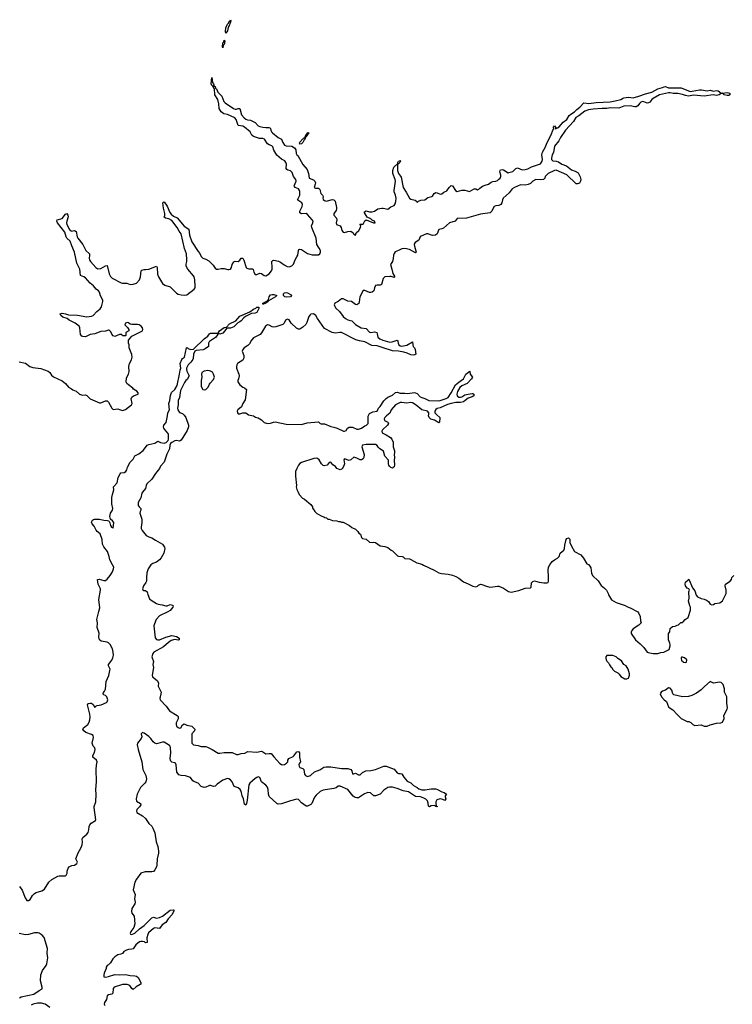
# Model space of a CAD drawing. Header units: inches. Extents: x 2535814 to 2694957, y 540737 to 728403.
# Tile 90 of 106: x 2587537 to 2596775, y 663367 to 676122. Entities that reach past the tile are written whole.
import ezdxf

# ---------------------------------------------------------------- set-up
doc = ezdxf.new("R2010")
doc.units = ezdxf.units.IN
doc.header["$MEASUREMENT"] = 0
for name, color, linetype in [('C5686', 7, 'Continuous'), ('C5687', 7, 'Continuous'), ('C5696', 7, 'Continuous'), ('C5697', 7, 'Continuous')]:
    doc.layers.add(name, color=color, linetype=linetype)

msp = doc.modelspace()

# ---------------------------------------------------------------- linework, layer by layer
at = {"layer": 'C5686', "color": 5, "elevation": 20}
for points in [[(2587535, 664895), (2587570, 664846), (2587610, 664747), (2587630, 664714), (2587650, 664711), (2587674, 664726), (2587703, 664777), (2587730, 664803), (2587750, 664815), (2587824, 664836), (2587861, 664859), (2587916, 664950), (2587954, 664986), (2588030, 665026), (2588050, 665031), (2588128, 665032), (2588140, 665040), (2588155, 665065), (2588155, 665090), (2588165, 665130), (2588181, 665150), (2588215, 665165), (2588250, 665170), (2588280, 665190), (2588287, 665210), (2588264, 665250), (2588294, 665330), (2588329, 665390), (2588346, 665434), (2588352, 665468), (2588347, 665510), (2588356, 665530), (2588409, 665571), (2588426, 665594), (2588434, 665626), (2588438, 665670), (2588446, 665694), (2588466, 665714), (2588522, 665750), (2588523, 665757), (2588503, 665917), (2588503, 665930), (2588524, 665990), (2588528, 666088), (2588524, 666144), (2588532, 666252), (2588530, 666410), (2588533, 666467), (2588542, 666510), (2588535, 666530), (2588485, 666570), (2588484, 666590), (2588507, 666630), (2588516, 666670), (2588510, 666690), (2588492, 666712), (2588476, 666750), (2588495, 666825), (2588489, 666849), (2588470, 666862), (2588394, 666890), (2588370, 666910), (2588357, 666930), (2588363, 666950), (2588420, 666990), (2588438, 667022), (2588448, 667052), (2588451, 667090), (2588446, 667126), (2588415, 667245), (2588422, 667258), (2588430, 667265), (2588450, 667270), (2588470, 667268), (2588491, 667250), (2588510, 667212), (2588517, 667223), (2588543, 667237), (2588592, 667248), (2588664, 667276), (2588673, 667287), (2588679, 667310), (2588667, 667350), (2588650, 667369), (2588630, 667377), (2588614, 667390), (2588637, 667423), (2588648, 667450), (2588660, 667550), (2588692, 667628), (2588707, 667690), (2588710, 667710), (2588690, 667750), (2588688, 667770), (2588734, 667826), (2588746, 667854), (2588752, 667890), (2588751, 667930), (2588742, 667970), (2588709, 668030), (2588690, 668048), (2588670, 668057), (2588592, 668070), (2588574, 668090), (2588565, 668125), (2588567, 668173), (2588543, 668250), (2588545, 668310), (2588539, 668350), (2588540, 668370), (2588565, 668455), (2588575, 668505), (2588565, 668610), (2588586, 668730), (2588585, 668750), (2588556, 668810), (2588548, 668870), (2588567, 668873), (2588630, 668857), (2588650, 668859), (2588670, 668873), (2588710, 668923), (2588739, 668970), (2588755, 669010), (2588756, 669030), (2588742, 669062), (2588704, 669124), (2588696, 669170), (2588674, 669234), (2588630, 669294), (2588612, 669330), (2588606, 669390), (2588582, 669462), (2588544, 669490), (2588527, 669510), (2588503, 669563), (2588479, 669590), (2588468, 669612), (2588483, 669637), (2588494, 669646), (2588509, 669651), (2588570, 669653), (2588630, 669637), (2588676, 669636), (2588692, 669632), (2588706, 669606), (2588716, 669570), (2588727, 669550), (2588744, 669544), (2588750, 669534), (2588759, 669610), (2588742, 669630), (2588713, 669653), (2588706, 669686), (2588716, 669730), (2588741, 669770), (2588745, 669790), (2588733, 669850), (2588734, 669934), (2588740, 669970), (2588750, 670000)], [(2589130, 670000), (2589122, 669990), (2589107, 669930), (2589074, 669866), (2589075, 669830), (2589086, 669810), (2589108, 669788), (2589109, 669770), (2589098, 669750), (2589094, 669730), (2589122, 669650), (2589122, 669610), (2589113, 669550), (2589114, 669530), (2589124, 669504), (2589179, 669439), (2589210, 669424), (2589252, 669412), (2589298, 669378), (2589387, 669327), (2589415, 669290), (2589418, 669270), (2589407, 669210), (2589373, 669150), (2589350, 669124), (2589310, 669093), (2589264, 669076), (2589239, 669061), (2589201, 669010), (2589185, 668955), (2589180, 668890), (2589182, 668850), (2589172, 668830), (2589141, 668790), (2589130, 668750), (2589136, 668736), (2589148, 668728), (2589170, 668726), (2589190, 668712), (2589198, 668678), (2589221, 668621), (2589241, 668601), (2589310, 668558), (2589334, 668550), (2589384, 668544), (2589430, 668528), (2589450, 668530), (2589490, 668545), (2589518, 668538), (2589526, 668530), (2589522, 668510), (2589487, 668470), (2589458, 668450), (2589350, 668400), (2589308, 668352), (2589283, 668297), (2589276, 668270), (2589294, 668114), (2589312, 668092), (2589330, 668087), (2589350, 668090), (2589430, 668124), (2589510, 668145), (2589570, 668133), (2589606, 668110), (2589607, 668090), (2589594, 668086), (2589550, 668093), (2589502, 668078), (2589466, 668054), (2589403, 667997), (2589277, 667930), (2589262, 667910), (2589251, 667870), (2589270, 667810), (2589265, 667770), (2589272, 667730), (2589255, 667630), (2589261, 667610), (2589320, 667560), (2589338, 667530), (2589331, 667490), (2589372, 667410), (2589353, 667330), (2589358, 667310), (2589435, 667230), (2589479, 667170), (2589578, 667110), (2589594, 667094), (2589594, 667066), (2589568, 667012), (2589565, 666990), (2589570, 666970), (2589590, 666952), (2589610, 666946), (2589625, 666950), (2589650, 666987), (2589670, 666999), (2589704, 666984), (2589770, 666970), (2589792, 666950), (2589806, 666930), (2589805, 666910), (2589770, 666870), (2589767, 666850), (2589770, 666750), (2589790, 666727), (2589850, 666719), (2589890, 666708), (2589950, 666705), (2589970, 666698), (2590000, 666684)], [(2590000, 666200), (2589990, 666199), (2589950, 666179), (2589930, 666176), (2589890, 666190), (2589852, 666232), (2589793, 666253), (2589781, 666261), (2589750, 666304), (2589687, 666327), (2589630, 666331), (2589602, 666342), (2589590, 666352), (2589576, 666376), (2589568, 666468), (2589558, 666490), (2589550, 666495), (2589510, 666502), (2589496, 666516), (2589491, 666531), (2589489, 666550), (2589495, 666625), (2589493, 666690), (2589490, 666710), (2589480, 666720), (2589410, 666765), (2589390, 666765), (2589330, 666744), (2589310, 666743), (2589290, 666750), (2589266, 666766), (2589236, 666810), (2589210, 666836), (2589150, 666879), (2589130, 666888), (2589119, 666881), (2589113, 666870), (2589119, 666830), (2589114, 666810), (2589064, 666750), (2589060, 666730), (2589073, 666670), (2589121, 666510), (2589136, 666410), (2589173, 666330), (2589183, 666290), (2589173, 666250), (2589158, 666230), (2589103, 666177), (2589060, 666090), (2589047, 666030), (2589050, 665997), (2589104, 665970), (2589106, 665950), (2589090, 665926), (2589056, 665890), (2589051, 665870), (2589058, 665850), (2589130, 665810), (2589170, 665773), (2589211, 665711), (2589250, 665673), (2589265, 665650), (2589290, 665590), (2589305, 665470), (2589330, 665410), (2589339, 665350), (2589337, 665323), (2589319, 665250), (2589315, 665170), (2589310, 665150), (2589290, 665110), (2589270, 665089), (2589250, 665082), (2589162, 665082), (2589110, 665068), (2589050, 664990), (2589032, 664950), (2589010, 664850), (2589034, 664790), (2589026, 664734), (2589034, 664690), (2589031, 664669), (2588992, 664610), (2588985, 664570), (2588991, 664550), (2589022, 664510), (2589029, 664410), (2589016, 664364), (2588978, 664310), (2588970, 664286), (2588976, 664276), (2588990, 664270), (2589030, 664290), (2589090, 664346), (2589152, 664388), (2589250, 664489), (2589270, 664494), (2589310, 664485), (2589350, 664490), (2589390, 664511), (2589490, 664585), (2589531, 664591), (2589536, 664590), (2589536, 664576), (2589513, 664530), (2589464, 664476), (2589431, 664429), (2589383, 664397), (2589350, 664350), (2589290, 664357), (2589270, 664351), (2589209, 664291), (2589197, 664270), (2589186, 664230), (2589190, 664168), (2589170, 664165), (2589155, 664175), (2589130, 664182), (2589110, 664183), (2589090, 664178), (2589043, 664137), (2589010, 664087), (2588990, 664081), (2588950, 664079), (2588923, 664070), (2588889, 664051), (2588870, 664025), (2588850, 664016), (2588810, 664009), (2588770, 663984), (2588744, 663956), (2588715, 663905), (2588690, 663880), (2588672, 663870), (2588658, 663850), (2588658, 663830), (2588631, 663770), (2588627, 663750), (2588630, 663723), (2588650, 663717), (2588690, 663726), (2588770, 663753), (2588830, 663750), (2588910, 663752), (2588970, 663741), (2589030, 663737), (2589052, 663732), (2589075, 663715), (2589109, 663650), (2589107, 663630), (2589098, 663622), (2589046, 663594), (2589010, 663560), (2588990, 663572), (2588967, 663610), (2588930, 663623), (2588870, 663622), (2588762, 663590), (2588748, 663570), (2588746, 663510), (2588730, 663497), (2588690, 663492), (2588670, 663479), (2588662, 663430), (2588638, 663390), (2588633, 663370), (2588640, 663350)], [(2587536, 663450), (2587557, 663463), (2587721, 663499), (2587790, 663548), (2587831, 663569), (2587830, 663590), (2587806, 663670), (2587813, 663747), (2587834, 663806), (2587880, 663870), (2587890, 663890), (2587902, 663970), (2587894, 664030), (2587896, 664090), (2587853, 664233), (2587830, 664264), (2587790, 664290), (2587774, 664294), (2587730, 664295), (2587650, 664273), (2587611, 664269), (2587530, 664283)], [(2587930, 663326), (2587869, 663369), (2587820, 663380), (2587770, 663380), (2587713, 663367), (2587686, 663354)]]:
    msp.add_lwpolyline(points, dxfattribs=at)
at = {"layer": 'C5687', "color": 5}
for points, elevation in [([(2587530, 671691), (2587611, 671671), (2587670, 671631), (2587710, 671616), (2587810, 671605), (2587905, 671570), (2587927, 671550), (2587950, 671518), (2587977, 671497), (2588090, 671442), (2588130, 671411), (2588170, 671362), (2588210, 671342), (2588226, 671326), (2588271, 671311), (2588314, 671270), (2588350, 671258), (2588390, 671262), (2588410, 671252), (2588450, 671212), (2588570, 671158), (2588590, 671158), (2588650, 671185), (2588670, 671185), (2588687, 671167), (2588730, 671091), (2588750, 671074), (2588810, 671083), (2588831, 671071), (2588870, 671059), (2588910, 671074), (2588986, 671134), (2588994, 671150), (2588984, 671210), (2588990, 671231), (2589012, 671248), (2589075, 671270), (2589075, 671290), (2589055, 671310), (2589015, 671335), (2589003, 671350), (2588946, 671390), (2588926, 671410), (2588919, 671430), (2588921, 671479), (2588930, 671502), (2588949, 671530), (2588957, 671563), (2588953, 671630), (2588961, 671670), (2588985, 671715), (2588995, 671750), (2588990, 671786), (2588955, 671870), (2588955, 671910), (2588948, 671930), (2588946, 671970), (2588990, 672022), (2589128, 672092), (2589135, 672110), (2589129, 672130), (2589113, 672150), (2589088, 672170), (2589066, 672174), (2588990, 672172), (2588970, 672177), (2588950, 672194), (2588930, 672198), (2588911, 672190), (2588901, 672170), (2588935, 672135), (2588951, 672110), (2588951, 672090), (2588914, 672070), (2588914, 672030), (2588910, 672026), (2588870, 672026), (2588862, 672042), (2588830, 672046), (2588770, 672018), (2588750, 672028), (2588730, 672048), (2588718, 672078), (2588699, 672099), (2588690, 672102), (2588650, 672089), (2588590, 672084), (2588510, 672052), (2588450, 672044), (2588390, 672014), (2588356, 672016), (2588342, 672022), (2588325, 672045), (2588318, 672130), (2588307, 672150), (2588290, 672167), (2588256, 672190), (2588181, 672230), (2588153, 672253), (2588095, 672270), (2588069, 672290), (2588062, 672310), (2588090, 672321), (2588130, 672313), (2588170, 672297), (2588286, 672294), (2588406, 672274), (2588470, 672280), (2588492, 672290), (2588539, 672341), (2588582, 672378), (2588596, 672404), (2588616, 672470), (2588617, 672490), (2588586, 672546), (2588570, 672593), (2588558, 672610), (2588530, 672630), (2588493, 672673), (2588449, 672709), (2588390, 672776), (2588370, 672792), (2588324, 672810), (2588316, 672890), (2588280, 672970), (2588249, 673110), (2588212, 673192), (2588192, 673252), (2588149, 673290), (2588139, 673310), (2588124, 673370), (2588029, 673490), (2588021, 673510), (2588022, 673530), (2588090, 673547), (2588130, 673604), (2588150, 673612), (2588162, 673590), (2588166, 673570), (2588147, 673510), (2588144, 673490), (2588148, 673468), (2588185, 673405), (2588202, 673390), (2588204, 673384), (2588250, 673390), (2588270, 673378), (2588281, 673310), (2588290, 673290), (2588356, 673210), (2588396, 673130), (2588441, 673090), (2588444, 673070), (2588437, 673030), (2588442, 673010), (2588455, 672990), (2588525, 672910), (2588550, 672895), (2588590, 672900), (2588650, 672935), (2588670, 672938), (2588697, 672830), (2588715, 672795), (2588735, 672775), (2588853, 672713), (2588870, 672708), (2588927, 672707), (2588970, 672691), (2589010, 672698), (2589050, 672711), (2589090, 672752), (2589104, 672790), (2589113, 672867), (2589122, 672878), (2589150, 672887), (2589170, 672885), (2589210, 672891), (2589310, 672931), (2589321, 672910), (2589325, 672825), (2589339, 672790), (2589390, 672706), (2589421, 672681), (2589490, 672663), (2589570, 672579), (2589590, 672568), (2589630, 672558), (2589670, 672554), (2589703, 672557), (2589801, 672630), (2589811, 672649), (2589814, 672670), (2589809, 672751), (2589800, 672790), (2589790, 672806), (2589716, 672890), (2589694, 672930), (2589695, 672955), (2589705, 672990), (2589706, 673014), (2589700, 673090), (2589676, 673156), (2589632, 673350), (2589603, 673383), (2589578, 673430), (2589510, 673522), (2589470, 673544), (2589428, 673550), (2589408, 673570), (2589417, 673583), (2589420, 673610), (2589401, 673681), (2589392, 673748), (2589400, 673760), (2589410, 673764), (2589450, 673707), (2589485, 673625), (2589501, 673601), (2589530, 673576), (2589577, 673557), (2589670, 673449), (2589731, 673410), (2589739, 673330), (2589770, 673243), (2589850, 673119), (2589872, 673092), (2589890, 673056), (2589910, 673031), (2589950, 673022), (2589990, 672998), (2590000, 672988)], 40), ([(2588750, 670000), (2588760, 670030), (2588755, 670070), (2588799, 670121), (2588816, 670190), (2588841, 670239), (2588850, 670252), (2588890, 670256), (2588912, 670268), (2588928, 670290), (2588936, 670324), (2588971, 670390), (2589008, 670430), (2589029, 670471), (2589082, 670498), (2589137, 670543), (2589157, 670563), (2589190, 670610), (2589210, 670620), (2589290, 670635), (2589330, 670661), (2589364, 670644), (2589410, 670636), (2589436, 670644), (2589462, 670670), (2589468, 670690), (2589467, 670747), (2589461, 670761), (2589430, 670795), (2589408, 670830), (2589402, 670850), (2589405, 670870), (2589438, 670902), (2589455, 670990), (2589456, 671030), (2589478, 671070), (2589471, 671149), (2589483, 671190), (2589492, 671252), (2589507, 671293), (2589550, 671332), (2589578, 671382), (2589611, 671530), (2589616, 671584), (2589627, 671610), (2589619, 671670), (2589640, 671720), (2589650, 671732), (2589675, 671750), (2589702, 671870), (2589710, 671875), (2589722, 671862), (2589750, 671850), (2589790, 671855), (2589930, 671989), (2589977, 672023), (2590000, 672052)], 20), ([(2590000, 671954), (2589994, 671950), (2589986, 671930), (2589986, 671890), (2589941, 671859), (2589914, 671846), (2589825, 671835), (2589810, 671826), (2589789, 671790), (2589788, 671732), (2589782, 671718), (2589756, 671684), (2589723, 671650), (2589700, 671610), (2589699, 671590), (2589703, 671570), (2589734, 671510), (2589710, 671461), (2589692, 671448), (2589676, 671424), (2589620, 671320), (2589609, 671230), (2589591, 671189), (2589591, 671131), (2589585, 671090), (2589588, 671068), (2589610, 671034), (2589650, 671020), (2589670, 671001), (2589690, 670968), (2589727, 670870), (2589726, 670850), (2589710, 670800), (2589630, 670675), (2589610, 670663), (2589570, 670672), (2589550, 670666), (2589510, 670647), (2589493, 670630), (2589485, 670610), (2589479, 670561), (2589447, 670493), (2589409, 670390), (2589363, 670337), (2589350, 670307), (2589296, 670244), (2589250, 670168), (2589187, 670110), (2589177, 670090), (2589167, 670050), (2589130, 670000)], 20), ([(2590000, 671573), (2589976, 671576), (2589931, 671571), (2589898, 671550), (2589895, 671530), (2589900, 671490), (2589891, 671450), (2589891, 671370), (2589910, 671331), (2589930, 671326), (2589950, 671331), (2589979, 671361), (2590000, 671402)], 40)]:
    msp.add_lwpolyline(points, dxfattribs=dict(at, elevation=elevation))
at = {"layer": 'C5696', "color": 5}
for points, elevation in [([(2591147, 670000), (2591162, 669970), (2591205, 669925), (2591230, 669912), (2591310, 669842), (2591332, 669810), (2591334, 669790), (2591344, 669784), (2591365, 669750), (2591390, 669725), (2591454, 669690), (2591482, 669682), (2591493, 669673), (2591514, 669670), (2591533, 669653), (2591550, 669652), (2591593, 669633), (2591650, 669631), (2591670, 669622), (2591690, 669622), (2591710, 669612), (2591730, 669612), (2591811, 669571), (2591842, 669542), (2591890, 669522), (2591922, 669490), (2591932, 669472), (2591957, 669457), (2591970, 669414), (2591981, 669401), (2592031, 669391), (2592070, 669352), (2592110, 669351), (2592130, 669356), (2592150, 669351), (2592210, 669305), (2592270, 669298), (2592310, 669285), (2592351, 669251), (2592370, 669242), (2592437, 669177), (2592450, 669171), (2592494, 669170), (2592510, 669162), (2592530, 669142), (2592590, 669138), (2592610, 669131), (2592687, 669087), (2592750, 669071), (2592770, 669056), (2592911, 668991), (2592970, 668956), (2593007, 668947), (2593090, 668941), (2593150, 668927), (2593190, 668910), (2593230, 668886), (2593290, 668839), (2593350, 668816), (2593410, 668783), (2593450, 668774), (2593470, 668784), (2593483, 668797), (2593510, 668809), (2593530, 668807), (2593590, 668782), (2593630, 668773), (2593670, 668775), (2593730, 668786), (2593750, 668784), (2593810, 668760), (2593876, 668716), (2593910, 668708), (2594008, 668728), (2594090, 668759), (2594157, 668763), (2594169, 668771), (2594173, 668827), (2594190, 668846), (2594210, 668851), (2594270, 668835), (2594334, 668826), (2594370, 668825), (2594389, 668831), (2594393, 668850), (2594392, 668908), (2594386, 668990), (2594394, 669030), (2594410, 669062), (2594438, 669102), (2594470, 669126), (2594510, 669147), (2594529, 669170), (2594542, 669210), (2594590, 669251), (2594599, 669270), (2594603, 669317), (2594623, 669390), (2594630, 669401), (2594650, 669412), (2594670, 669392), (2594671, 669350), (2594690, 669302), (2594730, 669232), (2594811, 669191), (2594847, 669147), (2594890, 669072), (2594910, 669065), (2594930, 669045), (2594940, 669020), (2594951, 668951), (2594964, 668924), (2595035, 668855), (2595074, 668794), (2595119, 668759), (2595146, 668730), (2595166, 668690), (2595171, 668670), (2595207, 668607), (2595271, 668571), (2595388, 668532), (2595415, 668515), (2595450, 668505), (2595551, 668451), (2595560, 668440), (2595582, 668390), (2595584, 668336), (2595594, 668310), (2595562, 668278), (2595491, 668230), (2595471, 668210), (2595465, 668190), (2595466, 668170), (2595519, 668090), (2595579, 668039), (2595627, 667990), (2595670, 667931), (2595685, 667925), (2595750, 667911), (2595810, 667911), (2595850, 667925), (2595886, 667930), (2595955, 667965), (2595968, 668010), (2595968, 668030), (2595967, 668047), (2595948, 668090), (2595948, 668170), (2595967, 668193), (2595970, 668234), (2596000, 668260), (2596036, 668264), (2596060, 668280), (2596076, 668284), (2596108, 668312), (2596130, 668312), (2596140, 668320), (2596162, 668350), (2596203, 668377), (2596234, 668474), (2596234, 668510), (2596224, 668530), (2596209, 668590), (2596218, 668630), (2596213, 668710), (2596219, 668730), (2596210, 668748), (2596190, 668759), (2596167, 668787), (2596163, 668810), (2596170, 668836), (2596200, 668860), (2596210, 668874), (2596261, 668761), (2596290, 668725), (2596307, 668667), (2596325, 668645), (2596370, 668622), (2596410, 668614), (2596442, 668602), (2596465, 668585), (2596490, 668551), (2596510, 668544), (2596530, 668547), (2596550, 668559), (2596612, 668568), (2596646, 668594), (2596689, 668670), (2596694, 668690), (2596694, 668730), (2596682, 668790), (2596688, 668810), (2596746, 668850), (2596766, 668870), (2596770, 668894), (2596796, 668924)], 40), ([(2590000, 666684), (2590031, 666670), (2590110, 666620), (2590130, 666619), (2590190, 666630), (2590270, 666630), (2590290, 666628), (2590350, 666602), (2590370, 666603), (2590410, 666618), (2590458, 666622), (2590497, 666643), (2590610, 666635), (2590670, 666647), (2590690, 666639), (2590730, 666610), (2590770, 666618), (2590796, 666616), (2590830, 666572), (2590910, 666486), (2590930, 666472), (2590950, 666469), (2590970, 666472), (2590998, 666490), (2591012, 666510), (2591015, 666530), (2591027, 666550), (2591081, 666579), (2591093, 666587), (2591130, 666636), (2591150, 666642), (2591166, 666626), (2591166, 666570), (2591178, 666510), (2591164, 666490), (2591157, 666470), (2591160, 666450), (2591170, 666437), (2591210, 666424), (2591219, 666410), (2591230, 666347), (2591242, 666330), (2591270, 666319), (2591306, 666330), (2591361, 666379), (2591430, 666403), (2591482, 666438), (2591510, 666444), (2591570, 666442), (2591710, 666421), (2591790, 666422), (2591832, 666410), (2591845, 666390), (2591850, 666354), (2591870, 666354), (2591890, 666362), (2591930, 666341), (2591950, 666341), (2591983, 666370), (2592026, 666390), (2592090, 666396), (2592150, 666407), (2592256, 666450), (2592290, 666453), (2592393, 666413), (2592430, 666364), (2592450, 666356), (2592470, 666357), (2592490, 666351), (2592515, 666310), (2592560, 666260), (2592610, 666235), (2592642, 666202), (2592690, 666176), (2592710, 666159), (2592750, 666147), (2592793, 666147), (2592870, 666159), (2592930, 666158), (2592954, 666150), (2593010, 666118), (2593042, 666110), (2593072, 666090), (2593052, 666070), (2593053, 666053), (2593062, 666030), (2593050, 666009), (2593022, 666022), (2592990, 666027), (2592946, 666014), (2592931, 665990), (2592931, 665971), (2592938, 665938), (2592951, 665931), (2592950, 665926), (2592930, 665929), (2592919, 665939), (2592910, 665941), (2592870, 665937), (2592850, 665924), (2592835, 665935), (2592832, 665972), (2592822, 666002), (2592803, 666023), (2592777, 666037), (2592733, 666053), (2592670, 666061), (2592578, 666118), (2592510, 666131), (2592430, 666163), (2592370, 666181), (2592330, 666182), (2592310, 666174), (2592259, 666141), (2592210, 666091), (2592150, 666066), (2592129, 666069), (2592085, 666105), (2592050, 666110), (2592006, 666094), (2591930, 666043), (2591910, 666041), (2591886, 666046), (2591862, 666062), (2591791, 666151), (2591690, 666195), (2591668, 666192), (2591642, 666170), (2591610, 666161), (2591470, 666140), (2591434, 666126), (2591382, 666078), (2591360, 666050), (2591324, 665970), (2591310, 665954), (2591270, 665932), (2591250, 665935), (2591190, 665978), (2591150, 666020), (2591130, 666024), (2591050, 666005), (2590930, 665964), (2590890, 665960), (2590870, 665970), (2590770, 666061), (2590761, 666090), (2590760, 666150), (2590750, 666181), (2590728, 666208), (2590673, 666250), (2590650, 666304), (2590630, 666313), (2590610, 666307), (2590588, 666292), (2590523, 666230), (2590508, 666210), (2590487, 666010), (2590479, 665970), (2590469, 665949), (2590450, 665958), (2590439, 666030), (2590421, 666070), (2590407, 666130), (2590396, 666150), (2590370, 666170), (2590318, 666190), (2590294, 666250), (2590270, 666274), (2590250, 666287), (2590230, 666291), (2590170, 666269), (2590099, 666221), (2590070, 666192), (2590050, 666189), (2590010, 666202), (2590000, 666200)], 20)]:
    msp.add_lwpolyline(points, dxfattribs=dict(at, elevation=elevation))
at = {"layer": 'C5696', "color": 5, "elevation": 40}
for points in [[(2595227, 667887), (2595150, 667886), (2595134, 667870), (2595134, 667850), (2595142, 667830), (2595150, 667814), (2595172, 667792), (2595184, 667764), (2595200, 667740), (2595212, 667730), (2595222, 667710), (2595250, 667682), (2595290, 667662), (2595310, 667642), (2595330, 667612), (2595384, 667584), (2595410, 667582), (2595430, 667594), (2595442, 667630), (2595442, 667650), (2595424, 667710), (2595399, 667750), (2595369, 667770), (2595337, 667817), (2595290, 667848), (2595270, 667868)], [(2596130, 667866), (2596118, 667862), (2596114, 667850), (2596118, 667818), (2596133, 667813), (2596138, 667798), (2596170, 667794), (2596182, 667798), (2596186, 667830), (2596156, 667856)], [(2596490, 667548), (2596414, 667486), (2596370, 667441), (2596310, 667398), (2596252, 667368), (2596207, 667353), (2596130, 667351), (2596018, 667378), (2596003, 667390), (2595990, 667435), (2595970, 667463), (2595950, 667465), (2595910, 667437), (2595870, 667424), (2595851, 667410), (2595842, 667390), (2595858, 667350), (2595892, 667310), (2595922, 667290), (2595950, 667222), (2595970, 667202), (2596002, 667182), (2596060, 667120), (2596114, 667070), (2596190, 667032), (2596211, 667031), (2596238, 667018), (2596265, 666990), (2596290, 666979), (2596370, 666987), (2596410, 666971), (2596450, 666971), (2596490, 666986), (2596570, 667011), (2596628, 667012), (2596650, 667022), (2596669, 667070), (2596666, 667110), (2596707, 667190), (2596712, 667208), (2596705, 667270), (2596704, 667350), (2596674, 667410), (2596673, 667453), (2596655, 667510), (2596630, 667538), (2596610, 667542), (2596530, 667529)]]:
    msp.add_lwpolyline(points, close=True, dxfattribs=at)
at = {"layer": 'C5697', "color": 5}
for points, elevation in [([(2590210, 675948), (2590205, 675970), (2590210, 676018), (2590230, 676064), (2590243, 676077), (2590250, 676096), (2590262, 676098), (2590270, 676122), (2590275, 676110), (2590271, 676090), (2590262, 676078), (2590256, 676050), (2590240, 676020), (2590230, 675978)], 40), ([(2590170, 675758), (2590166, 675766), (2590170, 675822), (2590183, 675837), (2590190, 675856), (2590195, 675850), (2590192, 675812), (2590190, 675802), (2590182, 675798), (2590174, 675786)], 40), ([(2591170, 674510), (2591166, 674526), (2591170, 674535), (2591210, 674578), (2591219, 674581), (2591230, 674601), (2591239, 674601), (2591237, 674610), (2591244, 674616), (2591250, 674633), (2591260, 674640), (2591270, 674660), (2591280, 674660), (2591284, 674650), (2591276, 674644), (2591270, 674625), (2591260, 674620), (2591250, 674599), (2591241, 674599), (2591232, 674570), (2591221, 674559), (2591210, 674533), (2591190, 674514)], 40), ([(2590690, 672438), (2590688, 672448), (2590718, 672462), (2590724, 672470), (2590743, 672477), (2590750, 672485), (2590756, 672484), (2590755, 672490), (2590762, 672498), (2590772, 672530), (2590790, 672556), (2590810, 672563), (2590830, 672562), (2590870, 672550), (2590852, 672530), (2590762, 672478), (2590760, 672470), (2590740, 672460), (2590730, 672449), (2590698, 672438)], 20), ([(2590990, 672529), (2590974, 672534), (2590957, 672550), (2590959, 672570), (2590970, 672582), (2590990, 672589), (2591010, 672585), (2591056, 672556), (2591060, 672550), (2591050, 672530)], 20), ([(2590270, 672127), (2590232, 672128), (2590217, 672123), (2590197, 672090), (2590170, 672060), (2590130, 672050), (2590115, 672055), (2590116, 672070), (2590129, 672091), (2590190, 672134), (2590219, 672141), (2590258, 672182), (2590339, 672221), (2590390, 672281), (2590521, 672339), (2590569, 672371), (2590597, 672383), (2590610, 672397), (2590630, 672400), (2590637, 672397), (2590640, 672390), (2590610, 672329), (2590590, 672321), (2590542, 672318), (2590464, 672276), (2590442, 672258), (2590410, 672220), (2590393, 672207), (2590364, 672196), (2590337, 672163), (2590315, 672145)], 20)]:
    msp.add_lwpolyline(points, close=True, dxfattribs=dict(at, elevation=elevation))
for points, elevation in [([(2590000, 672988), (2590044, 672944), (2590070, 672905), (2590090, 672891), (2590110, 672891), (2590150, 672901), (2590190, 672898), (2590235, 672885), (2590250, 672885), (2590269, 672891), (2590282, 672910), (2590294, 672950), (2590314, 672986), (2590330, 672995), (2590370, 672991), (2590393, 673007), (2590410, 673032), (2590430, 673034), (2590445, 673005), (2590473, 672913), (2590482, 672902), (2590510, 672893), (2590556, 672896), (2590565, 672885), (2590571, 672850), (2590590, 672821), (2590610, 672822), (2590650, 672838), (2590670, 672836), (2590708, 672808), (2590730, 672806), (2590750, 672815), (2590770, 672830), (2590802, 672870), (2590811, 672890), (2590812, 672910), (2590807, 672990), (2590817, 673003), (2590834, 673006), (2590894, 672994), (2590920, 672980), (2590965, 672945), (2591004, 672924), (2591030, 672920), (2591067, 672933), (2591085, 672955), (2591109, 673010), (2591132, 673048), (2591141, 673070), (2591150, 673134), (2591155, 673145), (2591166, 673150), (2591190, 673143), (2591270, 673095), (2591330, 673076), (2591410, 673077), (2591429, 673090), (2591436, 673110), (2591435, 673130), (2591421, 673161), (2591390, 673210), (2591379, 673290), (2591325, 673430), (2591321, 673450), (2591338, 673490), (2591340, 673510), (2591328, 673530), (2591270, 673597), (2591250, 673610), (2591190, 673605), (2591170, 673618), (2591167, 673630), (2591170, 673642), (2591200, 673700), (2591204, 673730), (2591193, 673750), (2591154, 673774), (2591139, 673790), (2591167, 673850), (2591170, 673897), (2591166, 673910), (2591151, 673931), (2591109, 673949), (2591100, 673960), (2591097, 673970), (2591120, 674030), (2591116, 674050), (2591088, 674090), (2591070, 674142), (2591050, 674162), (2591013, 674173), (2591001, 674181), (2590994, 674194), (2590996, 674250), (2590989, 674270), (2590973, 674293), (2590930, 674317), (2590869, 674369), (2590834, 674430), (2590817, 674477), (2590807, 674487), (2590770, 674502), (2590750, 674516), (2590713, 674573), (2590690, 674584), (2590645, 674585), (2590568, 674608), (2590548, 674628), (2590526, 674670), (2590451, 674731), (2590430, 674743), (2590370, 674750), (2590342, 674830), (2590326, 674850), (2590230, 674895), (2590184, 674904), (2590148, 674928), (2590122, 674970), (2590118, 675030), (2590105, 675090), (2590068, 675150), (2590065, 675225), (2590041, 675261), (2590027, 675270), (2590020, 675290), (2590030, 675374), (2590037, 675310), (2590050, 675291), (2590060, 675260), (2590070, 675255), (2590077, 675237), (2590090, 675225), (2590105, 675185), (2590156, 675130), (2590183, 675063), (2590203, 675043), (2590310, 674972), (2590330, 674964), (2590350, 674965), (2590370, 674973), (2590390, 674971), (2590412, 674890), (2590447, 674850), (2590470, 674835), (2590490, 674826), (2590530, 674821), (2590590, 674790), (2590630, 674749), (2590650, 674737), (2590691, 674729), (2590730, 674724), (2590767, 674727), (2590782, 674722), (2590790, 674712), (2590792, 674690), (2590802, 674670), (2590816, 674656), (2590890, 674595), (2590933, 674573), (2590950, 674530), (2590970, 674498), (2590990, 674489), (2591064, 674484), (2591102, 674462), (2591118, 674438), (2591123, 674390), (2591130, 674372), (2591144, 674364), (2591210, 674247), (2591263, 674183), (2591282, 674130), (2591290, 674067), (2591346, 674046), (2591364, 674030), (2591370, 674010), (2591369, 673991), (2591356, 673950), (2591370, 673941), (2591410, 673938), (2591430, 673921), (2591441, 673870), (2591465, 673850), (2591473, 673833), (2591467, 673810), (2591471, 673791), (2591490, 673779), (2591513, 673773), (2591590, 673792), (2591610, 673788), (2591628, 673770), (2591646, 673690), (2591646, 673670), (2591640, 673650), (2591609, 673610), (2591609, 673590), (2591645, 673550), (2591647, 673530), (2591642, 673490), (2591646, 673470), (2591693, 673450), (2591704, 673430), (2591714, 673390), (2591730, 673371), (2591750, 673367), (2591790, 673380), (2591830, 673381), (2591859, 673359), (2591870, 673342), (2591890, 673332), (2591901, 673359), (2591932, 673390), (2591956, 673430), (2591958, 673458), (2591946, 673474), (2591990, 673472), (2592010, 673516), (2592030, 673531), (2592125, 673490), (2592146, 673490), (2592139, 673510), (2592107, 673527), (2592090, 673543), (2592042, 673562), (2592004, 673630), (2592006, 673634), (2592030, 673644), (2592072, 673632), (2592108, 673632), (2592137, 673643), (2592178, 673670), (2592230, 673681), (2592250, 673680), (2592310, 673667), (2592350, 673696), (2592390, 673716), (2592405, 673735), (2592415, 673765), (2592419, 673810), (2592411, 673849), (2592394, 673890), (2592392, 673910), (2592410, 674030), (2592406, 674050), (2592373, 674130), (2592374, 674170), (2592387, 674213), (2592439, 674261), (2592439, 674270), (2592450, 674291), (2592465, 674295), (2592470, 674302), (2592473, 674290), (2592466, 674270), (2592450, 674254), (2592442, 674258), (2592437, 674243), (2592434, 674170), (2592449, 674130), (2592476, 674096), (2592482, 674082), (2592507, 673950), (2592549, 673889), (2592590, 673808), (2592610, 673795), (2592663, 673783), (2592682, 673770), (2592690, 673754), (2592706, 673770), (2592736, 673784), (2592790, 673787), (2592830, 673817), (2592882, 673830), (2592890, 673836), (2592910, 673870), (2592930, 673882), (2592950, 673879), (2592990, 673863), (2593010, 673868), (2593034, 673886), (2593075, 673905), (2593103, 673950), (2593130, 673973), (2593150, 673970), (2593186, 673910), (2593210, 673896), (2593270, 673915), (2593310, 673913), (2593370, 673897), (2593430, 673933), (2593450, 673931), (2593470, 673919), (2593490, 673925), (2593501, 673939), (2593536, 673964), (2593570, 673978), (2593613, 673990), (2593650, 674019), (2593670, 674028), (2593710, 674029), (2593730, 674038), (2593750, 674056), (2593764, 674070), (2593773, 674090), (2593773, 674110), (2593763, 674150), (2593765, 674170), (2593770, 674178), (2593790, 674182), (2593810, 674176), (2593870, 674139), (2593879, 674141), (2593930, 674157), (2593970, 674193), (2593990, 674203), (2594050, 674179), (2594090, 674180), (2594124, 674190), (2594170, 674215), (2594290, 674255), (2594310, 674291), (2594314, 674310), (2594308, 674370), (2594315, 674405), (2594350, 674465), (2594376, 674530), (2594429, 674630), (2594450, 674692), (2594462, 674710), (2594457, 674730), (2594470, 674746), (2594483, 674730), (2594482, 674710), (2594488, 674708), (2594497, 674723), (2594510, 674723), (2594530, 674735), (2594584, 674796), (2594630, 674831), (2594661, 674879), (2594681, 674899), (2594730, 674930), (2594760, 674960), (2594799, 674990), (2594850, 675044), (2594917, 675037), (2595010, 675048), (2595190, 675060), (2595256, 675070), (2595328, 675090), (2595350, 675103), (2595371, 675109), (2595430, 675118), (2595490, 675111), (2595564, 675130), (2595650, 675162), (2595730, 675182), (2595810, 675228), (2595870, 675242), (2595890, 675253), (2595910, 675256), (2595950, 675240), (2596110, 675239), (2596230, 675193), (2596255, 675195), (2596350, 675215), (2596375, 675215), (2596450, 675200), (2596490, 675209), (2596530, 675198), (2596570, 675206), (2596590, 675201), (2596632, 675172), (2596650, 675170), (2596710, 675178), (2596745, 675170), (2596743, 675150), (2596730, 675141), (2596710, 675138), (2596670, 675150), (2596650, 675170), (2596630, 675166), (2596604, 675150), (2596570, 675141), (2596528, 675148), (2596410, 675130), (2596270, 675143), (2596209, 675131), (2596170, 675138), (2596130, 675154), (2596070, 675165), (2596010, 675166), (2595970, 675175), (2595950, 675173), (2595830, 675147), (2595750, 675103), (2595732, 675090), (2595705, 675055), (2595690, 675044), (2595670, 675041), (2595630, 675059), (2595610, 675061), (2595590, 675055), (2595570, 675036), (2595552, 675008), (2595530, 674995), (2595510, 674992), (2595450, 675004), (2595370, 675001), (2595303, 674977), (2595190, 674979), (2595148, 674972), (2595090, 674972), (2594970, 674962), (2594910, 674954), (2594865, 674935), (2594785, 674875), (2594747, 674853), (2594716, 674804), (2594614, 674690), (2594550, 674598), (2594526, 674554), (2594470, 674484), (2594457, 674403), (2594441, 674370), (2594430, 674330), (2594430, 674310), (2594450, 674295), (2594490, 674290), (2594520, 674280), (2594567, 674250), (2594627, 674227), (2594690, 674176), (2594740, 674160), (2594778, 674138), (2594805, 674085), (2594813, 674053), (2594809, 674030), (2594794, 674006), (2594770, 673995), (2594750, 673997), (2594631, 674111), (2594490, 674171), (2594470, 674169), (2594389, 674130), (2594350, 674092), (2594344, 674070), (2594328, 674052), (2594290, 674046), (2594230, 674052), (2594190, 674032), (2594159, 674001), (2594131, 673989), (2594090, 673980), (2594030, 673982), (2593953, 673950), (2593921, 673930), (2593882, 673878), (2593806, 673810), (2593794, 673790), (2593786, 673750), (2593774, 673726), (2593750, 673715), (2593710, 673711), (2593690, 673702), (2593670, 673672), (2593659, 673641), (2593638, 673622), (2593510, 673602), (2593330, 673549), (2593210, 673548), (2593182, 673510), (2593111, 673490), (2593030, 673421), (2593010, 673412), (2592970, 673404), (2592948, 673350), (2592929, 673331), (2592890, 673325), (2592830, 673349), (2592810, 673347), (2592742, 673318), (2592731, 673309), (2592710, 673264), (2592664, 673236), (2592656, 673224), (2592653, 673210), (2592659, 673170), (2592675, 673110), (2592670, 673102), (2592590, 673145), (2592530, 673159), (2592490, 673154), (2592450, 673130), (2592405, 673115), (2592390, 673094), (2592382, 673070), (2592379, 673030), (2592370, 672990), (2592343, 672950), (2592363, 672890), (2592375, 672835), (2592402, 672790), (2592390, 672782), (2592355, 672795), (2592337, 672797), (2592270, 672789), (2592248, 672770), (2592227, 672693), (2592210, 672685), (2592170, 672685), (2592150, 672677), (2592136, 672650), (2592128, 672610), (2592108, 672592), (2592090, 672586), (2592070, 672588), (2592010, 672615), (2591990, 672613), (2591947, 672533), (2591939, 672461), (2591933, 672447), (2591923, 672437), (2591910, 672430), (2591890, 672432), (2591837, 672470), (2591790, 672477), (2591730, 672508), (2591710, 672506), (2591667, 672473), (2591623, 672450), (2591616, 672430), (2591621, 672410), (2591633, 672390), (2591682, 672342), (2591730, 672278), (2591762, 672250), (2591790, 672234), (2591841, 672221), (2591890, 672173), (2591963, 672130), (2592030, 672123), (2592070, 672074), (2592090, 672069), (2592137, 672077), (2592165, 672070), (2592173, 672053), (2592179, 672010), (2592205, 671990), (2592244, 671970), (2592334, 671946), (2592368, 671950), (2592431, 671971), (2592439, 671959), (2592444, 671930), (2592453, 671910), (2592470, 671899), (2592490, 671895), (2592556, 671904), (2592630, 671951), (2592632, 671910), (2592639, 671890), (2592655, 671870), (2592662, 671850), (2592671, 671790), (2592661, 671779), (2592644, 671776), (2592610, 671782), (2592562, 671802), (2592515, 671815), (2592450, 671826), (2592370, 671831), (2592250, 671873), (2592170, 671896), (2592103, 671903), (2592010, 671950), (2591941, 671961), (2591897, 671977), (2591710, 672070), (2591689, 672071), (2591630, 672062), (2591588, 672068), (2591490, 672121), (2591430, 672210), (2591397, 672250), (2591375, 672290), (2591346, 672310), (2591310, 672309), (2591301, 672299), (2591285, 672275), (2591261, 672199), (2591247, 672173), (2591210, 672138), (2591170, 672114), (2591150, 672114), (2591125, 672125), (2591057, 672190), (2591032, 672232), (2591010, 672241), (2590985, 672230), (2590968, 672192), (2590948, 672172), (2590856, 672144), (2590830, 672140), (2590810, 672144), (2590770, 672166), (2590750, 672168), (2590726, 672150), (2590673, 672067), (2590654, 672046), (2590570, 671999), (2590543, 671970), (2590518, 671922), (2590497, 671903), (2590447, 671870), (2590428, 671850), (2590423, 671830), (2590442, 671770), (2590445, 671750), (2590440, 671730), (2590429, 671711), (2590361, 671670), (2590351, 671650), (2590346, 671630), (2590348, 671608), (2590379, 671530), (2590381, 671510), (2590376, 671470), (2590366, 671450), (2590366, 671430), (2590391, 671390), (2590430, 671363), (2590453, 671353), (2590478, 671330), (2590462, 671198), (2590428, 671152), (2590415, 671105), (2590366, 671070), (2590356, 671050), (2590361, 671030), (2590370, 671018), (2590390, 671016), (2590430, 671031), (2590470, 671031), (2590503, 671003), (2590570, 670991), (2590595, 670975), (2590630, 670965), (2590670, 670938), (2590705, 670905), (2590750, 670891), (2590790, 670895), (2590826, 670910), (2590849, 670911), (2590990, 670881), (2591190, 670879), (2591262, 670898), (2591410, 670912), (2591431, 670891), (2591445, 670885), (2591490, 670886), (2591570, 670851), (2591610, 670845), (2591651, 670831), (2591733, 670793), (2591750, 670792), (2591770, 670802), (2591789, 670831), (2591810, 670842), (2591850, 670842), (2591910, 670816), (2591930, 670816), (2591969, 670830), (2592010, 670859), (2592035, 670870), (2592054, 670890), (2592055, 670985), (2592070, 671022), (2592117, 671043), (2592170, 671051), (2592189, 671090), (2592210, 671111), (2592257, 671183), (2592286, 671214), (2592310, 671233), (2592370, 671256), (2592410, 671291), (2592430, 671295), (2592470, 671284), (2592530, 671286), (2592570, 671279), (2592650, 671293), (2592670, 671290), (2592690, 671278), (2592730, 671236), (2592750, 671226), (2592790, 671217), (2592843, 671190), (2592970, 671184), (2592990, 671188), (2593065, 671215), (2593090, 671230), (2593132, 671288), (2593188, 671392), (2593230, 671428), (2593292, 671468), (2593323, 671530), (2593371, 671571), (2593379, 671530), (2593406, 671490), (2593395, 671470), (2593337, 671410), (2593270, 671380), (2593244, 671356), (2593214, 671306), (2593206, 671270), (2593209, 671250), (2593230, 671233), (2593250, 671231), (2593270, 671236), (2593310, 671261), (2593350, 671273), (2593401, 671281), (2593410, 671281), (2593426, 671270), (2593423, 671250), (2593403, 671237), (2593350, 671220), (2593313, 671187), (2593290, 671172), (2593250, 671163), (2593190, 671163), (2593129, 671151), (2593083, 671137), (2592990, 671096), (2592950, 671086), (2592930, 671073), (2592919, 671050), (2592919, 671030), (2592943, 671003), (2592982, 670970), (2592984, 670964), (2592978, 670910), (2592970, 670898), (2592913, 670933), (2592869, 670949), (2592847, 670967), (2592837, 670990), (2592843, 671010), (2592841, 671030), (2592824, 671050), (2592750, 671070), (2592675, 671130), (2592630, 671157), (2592610, 671161), (2592550, 671154), (2592490, 671163), (2592470, 671161), (2592410, 671134), (2592355, 671070), (2592337, 671023), (2592291, 670990), (2592271, 670970), (2592264, 670950), (2592268, 670928), (2592311, 670910), (2592318, 670890), (2592306, 670870), (2592239, 670810), (2592231, 670790), (2592238, 670770), (2592290, 670746), (2592345, 670710), (2592361, 670690), (2592378, 670650), (2592378, 670590), (2592395, 670535), (2592398, 670510), (2592391, 670490), (2592398, 670450), (2592392, 670410), (2592397, 670357), (2592391, 670330), (2592381, 670319), (2592370, 670314), (2592350, 670319), (2592330, 670337), (2592322, 670350), (2592318, 670370), (2592317, 670417), (2592270, 670470), (2592252, 670532), (2592205, 670565), (2592184, 670584), (2592170, 670605), (2592150, 670621), (2592030, 670619), (2591982, 670610), (2591971, 670590), (2592001, 670490), (2591997, 670450), (2591988, 670432), (2591970, 670421), (2591950, 670421), (2591910, 670441), (2591870, 670454), (2591830, 670421), (2591810, 670413), (2591750, 670434), (2591741, 670419), (2591748, 670370), (2591739, 670341), (2591716, 670304), (2591690, 670289), (2591650, 670309), (2591630, 670332), (2591597, 670357), (2591570, 670389), (2591550, 670388), (2591522, 670350), (2591483, 670343), (2591470, 670349), (2591450, 670369), (2591419, 670419), (2591398, 670438), (2591390, 670442), (2591350, 670437), (2591190, 670384), (2591170, 670372), (2591151, 670350), (2591131, 670310), (2591115, 670270), (2591115, 670210), (2591125, 670090), (2591122, 670070), (2591130, 670034), (2591147, 670000)], 40), ([(2590000, 672052), (2590003, 672057), (2590010, 672060), (2590100, 672060), (2590108, 672050), (2590095, 672025), (2590076, 672004), (2590000, 671954)], 20), ([(2590000, 671402), (2590006, 671414), (2590050, 671462), (2590059, 671481), (2590061, 671490), (2590052, 671532), (2590035, 671555), (2590011, 671571), (2590000, 671573)], 40)]:
    msp.add_lwpolyline(points, dxfattribs=dict(at, elevation=elevation))

doc.saveas('drawing.dxf')
